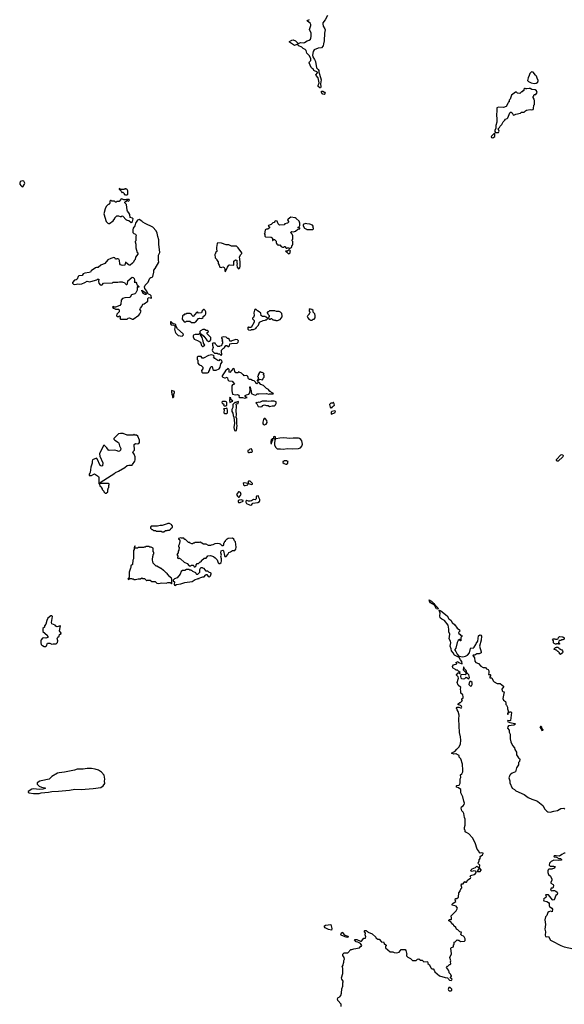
# Model space of a CAD drawing. Extents: x 2386897 to 2565480, y 579156 to 761880.
# Tile 100 of 191: x 2493948 to 2503865, y 641604 to 659532. Entities that reach past the tile are written whole.
import ezdxf

# ---------------------------------------------------------------- set-up
doc = ezdxf.new("R2010")
doc.units = 0

msp = doc.modelspace()

# ---------------------------------------------------------------- linework, layer by layer
at = {"layer": '0CON10XD'}
for points in [[(2499551, 659609), (2499513, 659527), (2499470, 659475), (2499466, 659455), (2499473, 659413), (2499504, 659365), (2499508, 659345), (2499497, 659285), (2499495, 659145), (2499478, 659095), (2499474, 659055), (2499445, 659017), (2499385, 659014), (2499309, 658981), (2499293, 658955), (2499279, 658885), (2499286, 658856), (2499319, 658805), (2499332, 658772), (2499354, 658655), (2499385, 658627), (2499395, 658608), (2499398, 658575), (2499410, 658540), (2499440, 658435), (2499426, 658365), (2499429, 658311), (2499425, 658292), (2499415, 658289), (2499382, 658315), (2499380, 658335), (2499399, 658385), (2499398, 658415), (2499380, 658475), (2499344, 658514), (2499342, 658525), (2499373, 658565), (2499370, 658575), (2499305, 658608), (2499289, 658639), (2499265, 658650), (2499255, 658663), (2499221, 658745), (2499226, 658765), (2499250, 658790), (2499248, 658828), (2499220, 658880), (2499175, 658924), (2499162, 658972), (2499147, 658987), (2499111, 659005), (2499083, 659033), (2499028, 659055), (2499015, 659078), (2498995, 659079), (2498955, 659064), (2498862, 659125), (2498858, 659135), (2498905, 659162), (2498925, 659164), (2498968, 659145), (2499021, 659101), (2499065, 659114), (2499112, 659112), (2499135, 659116), (2499181, 659145), (2499221, 659159), (2499242, 659178), (2499251, 659195), (2499258, 659225), (2499254, 659284), (2499226, 659355), (2499249, 659425), (2499248, 659445), (2499237, 659467), (2499188, 659505), (2499184, 659515), (2499224, 659535)], [(2503315, 658369), (2503355, 658374), (2503380, 658395), (2503380, 658405), (2503390, 658415), (2503390, 658425), (2503368, 658465), (2503360, 658505), (2503340, 658520), (2503299, 658579), (2503265, 658582), (2503237, 658555), (2503228, 658515), (2503204, 658475), (2503196, 658425), (2503214, 658404), (2503262, 658382), (2503315, 658369)], [(2499495, 658171), (2499465, 658174), (2499455, 658184), (2499443, 658215), (2499445, 658232), (2499470, 658230), (2499496, 658215), (2499508, 658195), (2499495, 658171)], [(2502665, 657478), (2502675, 657490), (2502676, 657505), (2502663, 657547), (2502685, 657570), (2502694, 657596), (2502727, 657623), (2502752, 657675), (2502785, 657700), (2502795, 657720), (2502825, 657732), (2502838, 657745), (2502874, 657836), (2502885, 657850), (2502895, 657850), (2502914, 657835), (2502935, 657798), (2502945, 657792), (2502985, 657812), (2503065, 657832), (2503085, 657848), (2503132, 657848), (2503158, 657875), (2503176, 657884), (2503245, 657898), (2503275, 657888), (2503296, 657894), (2503307, 657915), (2503310, 657975), (2503320, 657985), (2503322, 658055), (2503317, 658087), (2503300, 658115), (2503300, 658135), (2503310, 658145), (2503312, 658158), (2503325, 658170), (2503345, 658170), (2503360, 658185), (2503368, 658205), (2503360, 658235), (2503337, 658257), (2503275, 658258), (2503245, 658278), (2503225, 658282), (2503185, 658270), (2503165, 658270), (2503155, 658280), (2503145, 658280), (2503130, 658265), (2503128, 658242), (2503112, 658238), (2503095, 658220), (2503085, 658220), (2503055, 658190), (2503013, 658193), (2502995, 658210), (2502975, 658210), (2502905, 658160), (2502878, 658085), (2502863, 658067), (2502858, 658035), (2502842, 658028), (2502838, 658005), (2502809, 657951), (2502755, 657936), (2502665, 657942), (2502639, 657925), (2502634, 657895), (2502631, 657775), (2502638, 657745), (2502636, 657665), (2502621, 657605), (2502617, 657555), (2502600, 657515), (2502600, 657495), (2502615, 657480), (2502665, 657478)], [(2502565, 657382), (2502600, 657405), (2502600, 657455), (2502595, 657460), (2502585, 657460), (2502532, 657405), (2502540, 657385), (2502565, 657382)], [(2494005, 656491), (2494035, 656535), (2494039, 656555), (2494025, 656591), (2494005, 656600), (2493957, 656583), (2493948, 656555), (2493952, 656535), (2493970, 656510), (2493985, 656496), (2494005, 656491)], [(2495905, 656340), (2495920, 656355), (2495920, 656415), (2495910, 656425), (2495908, 656438), (2495895, 656440), (2495885, 656450), (2495865, 656450), (2495855, 656440), (2495780, 656440), (2495778, 656448), (2495762, 656458), (2495762, 656442), (2495780, 656440), (2495782, 656422), (2495798, 656408), (2495800, 656395), (2495812, 656382), (2495825, 656390), (2495848, 656368), (2495852, 656352), (2495865, 656350), (2495875, 656340), (2495905, 656340)], [(2495565, 655818), (2495585, 655820), (2495653, 655867), (2495680, 655915), (2495680, 655925), (2495715, 655960), (2495745, 655960), (2495775, 655950), (2495795, 655950), (2495815, 655960), (2495827, 655957), (2495885, 655890), (2495895, 655890), (2495905, 655880), (2495938, 655878), (2495975, 655840), (2496003, 655855), (2496012, 655905), (2496005, 655918), (2495962, 655932), (2495952, 655985), (2495937, 656017), (2495910, 656045), (2495903, 656063), (2495890, 656165), (2495860, 656195), (2495862, 656208), (2495875, 656220), (2495888, 656222), (2495905, 656240), (2495915, 656240), (2495925, 656230), (2495938, 656232), (2495950, 656245), (2495940, 656255), (2495895, 656260), (2495885, 656250), (2495845, 656250), (2495817, 656267), (2495795, 656268), (2495758, 656222), (2495725, 656220), (2495705, 656210), (2495692, 656212), (2495675, 656230), (2495625, 656230), (2495615, 656240), (2495605, 656240), (2495592, 656228), (2495590, 656195), (2495575, 656170), (2495560, 656165), (2495525, 656130), (2495505, 656090), (2495483, 655995), (2495524, 655855), (2495550, 655825), (2495565, 655818)], [(2495905, 654080), (2495923, 654097), (2495946, 654106), (2495995, 654082), (2496015, 654082), (2496116, 654154), (2496138, 654175), (2496160, 654225), (2496133, 654253), (2496145, 654280), (2496175, 654310), (2496178, 654325), (2496195, 654352), (2496215, 654360), (2496280, 654405), (2496280, 654455), (2496291, 654469), (2496305, 654472), (2496345, 654460), (2496350, 654465), (2496342, 654505), (2496325, 654522), (2496294, 654534), (2496279, 654549), (2496262, 654592), (2496226, 654635), (2496220, 654665), (2496235, 654700), (2496290, 654755), (2496298, 654785), (2496317, 654823), (2496333, 654837), (2496358, 654842), (2496370, 654855), (2496388, 654935), (2496388, 654972), (2496415, 655000), (2496482, 655115), (2496477, 655155), (2496478, 655245), (2496502, 655295), (2496484, 655445), (2496483, 655525), (2496464, 655584), (2496452, 655645), (2496435, 655690), (2496370, 655755), (2496235, 655818), (2496190, 655845), (2496170, 655865), (2496122, 655892), (2496095, 655883), (2496055, 655828), (2496042, 655778), (2496015, 655738), (2496008, 655705), (2496010, 655655), (2496025, 655640), (2496058, 655628), (2496060, 655615), (2496070, 655605), (2496070, 655595), (2496060, 655585), (2496060, 655505), (2496050, 655495), (2496050, 655485), (2496060, 655445), (2496062, 655375), (2496090, 655295), (2496100, 655285), (2496100, 655265), (2496054, 655206), (2496052, 655165), (2496032, 655145), (2496020, 655115), (2496003, 655097), (2495958, 655065), (2495942, 655062), (2495922, 655072), (2495875, 655118), (2495860, 655065), (2495825, 655057), (2495801, 655061), (2495781, 655071), (2495772, 655085), (2495768, 655145), (2495755, 655170), (2495735, 655180), (2495715, 655180), (2495705, 655170), (2495695, 655170), (2495680, 655195), (2495665, 655202), (2495606, 655184), (2495555, 655157), (2495500, 655090), (2495425, 655063), (2495375, 655022), (2495345, 655022), (2495328, 655015), (2495252, 654958), (2495240, 654935), (2495215, 654927), (2495135, 654918), (2495105, 654902), (2495085, 654872), (2495025, 654868), (2495014, 654856), (2494993, 654807), (2494977, 654793), (2494945, 654790), (2494910, 654745), (2494910, 654735), (2494928, 654718), (2494945, 654712), (2494985, 654718), (2495005, 654722), (2495045, 654718), (2495080, 654725), (2495135, 654747), (2495175, 654772), (2495225, 654760), (2495245, 654762), (2495352, 654798), (2495363, 654807), (2495385, 654810), (2495390, 654805), (2495383, 654765), (2495389, 654735), (2495415, 654707), (2495435, 654700), (2495448, 654705), (2495475, 654732), (2495635, 654742), (2495645, 654750), (2495735, 654752), (2495765, 654760), (2495815, 654760), (2495825, 654750), (2495857, 654747), (2495860, 654735), (2495885, 654710), (2495895, 654710), (2495910, 654725), (2495915, 654780), (2495995, 654844), (2496015, 654840), (2496035, 654817), (2496041, 654795), (2496040, 654765), (2496032, 654752), (2496065, 654752), (2496077, 654735), (2496082, 654702), (2496095, 654700), (2496120, 654675), (2496115, 654660), (2496105, 654660), (2496095, 654670), (2496090, 654665), (2496090, 654605), (2496065, 654560), (2496047, 654543), (2495985, 654520), (2495959, 654481), (2495945, 654472), (2495865, 654468), (2495820, 654455), (2495798, 654425), (2495787, 654353), (2495769, 654331), (2495695, 654300), (2495665, 654300), (2495655, 654310), (2495640, 654295), (2495652, 654282), (2495685, 654270), (2495695, 654260), (2495745, 654260), (2495758, 654248), (2495760, 654215), (2495715, 654170), (2495708, 654138), (2495725, 654128), (2495755, 654130), (2495768, 654138), (2495780, 654125), (2495780, 654105), (2495770, 654095), (2495782, 654082), (2495905, 654080)], [(2498875, 655370), (2498898, 655385), (2498910, 655425), (2498920, 655435), (2498920, 655495), (2498910, 655505), (2498910, 655525), (2498920, 655535), (2498920, 655595), (2498908, 655628), (2498880, 655655), (2498903, 655677), (2498935, 655672), (2498955, 655677), (2498969, 655681), (2499015, 655720), (2499048, 655722), (2499050, 655735), (2499045, 655740), (2499020, 655745), (2499020, 655755), (2499035, 655760), (2499048, 655785), (2499050, 655825), (2499036, 655866), (2498985, 655912), (2498965, 655922), (2498885, 655938), (2498835, 655902), (2498823, 655887), (2498842, 655855), (2498840, 655845), (2498825, 655830), (2498778, 655812), (2498762, 655798), (2498678, 655788), (2498652, 655812), (2498636, 655866), (2498615, 655870), (2498590, 655855), (2498588, 655842), (2498555, 655832), (2498525, 655802), (2498480, 655785), (2498470, 655775), (2498498, 655758), (2498495, 655740), (2498465, 655720), (2498445, 655720), (2498420, 655705), (2498420, 655685), (2498410, 655675), (2498410, 655645), (2498400, 655635), (2498410, 655625), (2498412, 655592), (2498425, 655580), (2498525, 655570), (2498543, 655563), (2498550, 655555), (2498552, 655512), (2498558, 655512), (2498575, 655530), (2498588, 655528), (2498618, 655498), (2498620, 655465), (2498630, 655455), (2498632, 655442), (2498645, 655430), (2498665, 655430), (2498675, 655420), (2498685, 655430), (2498712, 655402), (2498735, 655390), (2498755, 655390), (2498765, 655400), (2498775, 655400), (2498803, 655373), (2498815, 655370), (2498825, 655380), (2498845, 655380), (2498855, 655370), (2498875, 655370)], [(2499285, 655710), (2499300, 655725), (2499300, 655735), (2499290, 655745), (2499290, 655775), (2499278, 655788), (2499229, 655809), (2499177, 655817), (2499155, 655818), (2499112, 655805), (2499108, 655795), (2499111, 655781), (2499132, 655735), (2499170, 655720), (2499175, 655710), (2499285, 655710)], [(2497695, 654950), (2497732, 655028), (2497756, 655064), (2497775, 655070), (2497845, 655060), (2497850, 655065), (2497850, 655135), (2497875, 655160), (2497900, 655155), (2497900, 655105), (2497907, 655095), (2497902, 655065), (2497910, 655025), (2497930, 654995), (2497945, 655000), (2497956, 655014), (2497964, 655045), (2497964, 655124), (2497952, 655215), (2497973, 655257), (2497990, 655275), (2497990, 655285), (2497925, 655380), (2497895, 655408), (2497805, 655410), (2497755, 655430), (2497706, 655434), (2497625, 655460), (2497555, 655470), (2497543, 655457), (2497530, 655385), (2497530, 655355), (2497540, 655325), (2497537, 655313), (2497522, 655298), (2497510, 655265), (2497500, 655255), (2497510, 655195), (2497540, 655165), (2497540, 655155), (2497560, 655125), (2497560, 655095), (2497580, 655065), (2497590, 655025), (2497615, 655020), (2497645, 655029), (2497671, 655021), (2497683, 654995), (2497683, 654953), (2497695, 654950)], [(2498845, 655270), (2498855, 655272), (2498872, 655288), (2498872, 655315), (2498880, 655325), (2498868, 655338), (2498855, 655340), (2498825, 655320), (2498795, 655320), (2498790, 655315), (2498808, 655308), (2498845, 655270)], [(2496235, 654527), (2496198, 654545), (2496178, 654588), (2496170, 654595), (2496170, 654610), (2496252, 654555), (2496257, 654543), (2496245, 654530), (2496235, 654527)], [(2497135, 654020), (2497145, 654030), (2497158, 654032), (2497205, 654090), (2497225, 654098), (2497255, 654092), (2497272, 654098), (2497288, 654112), (2497290, 654125), (2497312, 654148), (2497328, 654152), (2497330, 654165), (2497340, 654175), (2497340, 654215), (2497330, 654225), (2497328, 654238), (2497308, 654258), (2497302, 654258), (2497272, 654228), (2497257, 654193), (2497205, 654190), (2497185, 654210), (2497175, 654200), (2497165, 654200), (2497105, 654130), (2497082, 654152), (2497075, 654170), (2497055, 654182), (2496985, 654180), (2496975, 654170), (2496952, 654168), (2496938, 654152), (2496925, 654150), (2496912, 654138), (2496908, 654078), (2496942, 654032), (2496975, 654030), (2496985, 654040), (2497045, 654040), (2497075, 654020), (2497135, 654020)], [(2498155, 653880), (2498165, 653890), (2498205, 653890), (2498215, 653900), (2498245, 653910), (2498260, 653925), (2498265, 653940), (2498298, 653972), (2498317, 654023), (2498383, 654057), (2498415, 654060), (2498425, 654070), (2498445, 654070), (2498460, 654085), (2498458, 654098), (2498438, 654118), (2498425, 654120), (2498415, 654130), (2498365, 654130), (2498355, 654140), (2498342, 654142), (2498338, 654188), (2498310, 654215), (2498281, 654231), (2498255, 654258), (2498235, 654260), (2498222, 654245), (2498213, 654195), (2498216, 654144), (2498205, 654110), (2498190, 654095), (2498190, 654085), (2498219, 654055), (2498216, 654025), (2498165, 653930), (2498125, 653930), (2498115, 653940), (2498100, 653925), (2498100, 653895), (2498112, 653882), (2498155, 653880)], [(2498645, 654052), (2498688, 654072), (2498727, 654123), (2498730, 654155), (2498720, 654165), (2498720, 654185), (2498698, 654208), (2498685, 654210), (2498675, 654220), (2498625, 654220), (2498595, 654230), (2498525, 654232), (2498495, 654230), (2498478, 654212), (2498465, 654210), (2498452, 654198), (2498452, 654192), (2498468, 654178), (2498470, 654165), (2498490, 654145), (2498490, 654125), (2498470, 654105), (2498492, 654082), (2498515, 654080), (2498525, 654090), (2498535, 654090), (2498555, 654070), (2498575, 654070), (2498585, 654060), (2498605, 654060), (2498615, 654052), (2498645, 654052)], [(2499275, 654060), (2499292, 654078), (2499308, 654082), (2499330, 654105), (2499330, 654155), (2499320, 654165), (2499320, 654175), (2499290, 654205), (2499290, 654235), (2499268, 654258), (2499245, 654260), (2499235, 654270), (2499220, 654255), (2499220, 654225), (2499230, 654215), (2499230, 654195), (2499220, 654185), (2499218, 654172), (2499192, 654148), (2499190, 654135), (2499180, 654125), (2499190, 654115), (2499192, 654102), (2499222, 654072), (2499235, 654070), (2499245, 654060), (2499275, 654060)], [(2496905, 653768), (2496930, 653795), (2496923, 653815), (2496824, 653905), (2496790, 653955), (2496790, 653975), (2496778, 653988), (2496744, 653994), (2496721, 654011), (2496705, 654032), (2496695, 654030), (2496694, 653995), (2496705, 653978), (2496757, 653967), (2496778, 653948), (2496766, 653895), (2496778, 653848), (2496793, 653823), (2496835, 653780), (2496905, 653768)], [(2497285, 653580), (2497320, 653605), (2497292, 653645), (2497290, 653685), (2497280, 653695), (2497270, 653745), (2497240, 653795), (2497242, 653808), (2497255, 653810), (2497299, 653769), (2497355, 653698), (2497384, 653674), (2497413, 653677), (2497428, 653705), (2497427, 653747), (2497360, 653815), (2497362, 653838), (2497378, 653842), (2497388, 653858), (2497375, 653860), (2497365, 653870), (2497345, 653870), (2497315, 653890), (2497285, 653890), (2497242, 653868), (2497230, 653855), (2497230, 653835), (2497240, 653825), (2497228, 653812), (2497215, 653810), (2497205, 653800), (2497145, 653797), (2497115, 653787), (2497107, 653775), (2497107, 653755), (2497124, 653714), (2497183, 653693), (2497238, 653658), (2497261, 653601), (2497274, 653584), (2497285, 653580)], [(2497615, 653420), (2497630, 653435), (2497630, 653455), (2497620, 653465), (2497620, 653515), (2497652, 653548), (2497680, 653555), (2497680, 653565), (2497701, 653599), (2497722, 653602), (2497745, 653580), (2497755, 653580), (2497770, 653595), (2497772, 653628), (2497805, 653638), (2497907, 653643), (2497928, 653662), (2497930, 653685), (2497912, 653702), (2497885, 653708), (2497813, 653687), (2497805, 653680), (2497775, 653680), (2497768, 653708), (2497745, 653730), (2497735, 653730), (2497705, 653750), (2497655, 653760), (2497620, 653745), (2497620, 653735), (2497638, 653705), (2497630, 653685), (2497640, 653675), (2497640, 653635), (2497630, 653625), (2497630, 653605), (2497618, 653592), (2497595, 653590), (2497585, 653580), (2497555, 653580), (2497512, 653622), (2497505, 653640), (2497495, 653640), (2497485, 653650), (2497475, 653640), (2497452, 653638), (2497460, 653625), (2497460, 653605), (2497472, 653565), (2497453, 653515), (2497461, 653495), (2497495, 653462), (2497541, 653461), (2497565, 653450), (2497585, 653450), (2497615, 653420)], [(2497365, 653100), (2497390, 653115), (2497390, 653125), (2497410, 653155), (2497410, 653175), (2497435, 653218), (2497455, 653220), (2497463, 653163), (2497483, 653153), (2497525, 653152), (2497578, 653172), (2497600, 653205), (2497610, 653265), (2497632, 653298), (2497626, 653325), (2497595, 653342), (2497585, 653340), (2497575, 653322), (2497555, 653327), (2497500, 653365), (2497480, 653395), (2497488, 653405), (2497480, 653415), (2497445, 653428), (2497384, 653416), (2497295, 653368), (2497272, 653372), (2497255, 653400), (2497192, 653398), (2497180, 653385), (2497180, 653345), (2497190, 653335), (2497190, 653275), (2497215, 653250), (2497250, 653235), (2497280, 653205), (2497280, 653175), (2497260, 653145), (2497262, 653112), (2497275, 653100), (2497365, 653100)], [(2498045, 652638), (2498055, 652642), (2498068, 652652), (2498090, 652655), (2498053, 652673), (2498051, 652689), (2498075, 652704), (2498122, 652715), (2498137, 652735), (2498143, 652795), (2498140, 652845), (2498145, 652850), (2498150, 652805), (2498162, 652775), (2498160, 652755), (2498167, 652725), (2498175, 652717), (2498235, 652697), (2498255, 652702), (2498273, 652717), (2498305, 652722), (2498445, 652728), (2498485, 652712), (2498495, 652720), (2498565, 652720), (2498570, 652725), (2498532, 652742), (2498515, 652760), (2498502, 652762), (2498476, 652796), (2498440, 652815), (2498385, 652870), (2498341, 652891), (2498305, 652930), (2498292, 652928), (2498265, 652900), (2498250, 652915), (2498250, 652925), (2498217, 652957), (2498185, 652962), (2498155, 652982), (2498135, 652983), (2498115, 652993), (2498100, 653035), (2498085, 653052), (2498035, 653050), (2498025, 653068), (2498010, 653070), (2497988, 653095), (2497945, 653116), (2497932, 653118), (2497925, 653102), (2497884, 653104), (2497863, 653125), (2497862, 653155), (2497857, 653165), (2497835, 653178), (2497775, 653108), (2497763, 653113), (2497762, 653162), (2497745, 653180), (2497695, 653136), (2497634, 653045), (2497634, 653035), (2497644, 653025), (2497675, 653010), (2497695, 653010), (2497725, 653022), (2497735, 653010), (2497741, 652975), (2497755, 652958), (2497815, 652950), (2497858, 652898), (2497857, 652893), (2497825, 652882), (2497813, 652865), (2497811, 652775), (2497824, 652714), (2497875, 652704), (2497915, 652709), (2497937, 652695), (2497942, 652675), (2497938, 652665), (2497950, 652655), (2498005, 652651), (2498045, 652638)], [(2498285, 652950), (2498292, 652968), (2498315, 652988), (2498378, 652972), (2498380, 653005), (2498397, 653023), (2498400, 653035), (2498400, 653055), (2498390, 653065), (2498390, 653075), (2498400, 653085), (2498388, 653098), (2498375, 653100), (2498365, 653110), (2498345, 653110), (2498335, 653120), (2498310, 653105), (2498310, 653095), (2498290, 653065), (2498290, 653045), (2498280, 653035), (2498290, 653025), (2498292, 652988), (2498270, 652965), (2498270, 652955), (2498285, 652950)], [(2496745, 652650), (2496756, 652664), (2496752, 652715), (2496767, 652745), (2496768, 652765), (2496715, 652780), (2496710, 652775), (2496710, 652745), (2496717, 652737), (2496720, 652705), (2496732, 652692), (2496730, 652655), (2496745, 652650)], [(2497705, 652500), (2497717, 652513), (2497722, 652535), (2497718, 652565), (2497695, 652580), (2497642, 652578), (2497630, 652565), (2497632, 652542), (2497658, 652538), (2497670, 652525), (2497660, 652515), (2497672, 652502), (2497705, 652500)], [(2497775, 652560), (2497808, 652582), (2497830, 652585), (2497790, 652615), (2497790, 652645), (2497775, 652650), (2497770, 652645), (2497780, 652635), (2497770, 652605), (2497775, 652560)], [(2497875, 652048), (2497895, 652052), (2497908, 652145), (2497900, 652165), (2497900, 652275), (2497890, 652285), (2497898, 652355), (2497892, 652395), (2497898, 652495), (2497890, 652535), (2497926, 652544), (2497930, 652575), (2497925, 652580), (2497885, 652560), (2497865, 652560), (2497830, 652525), (2497827, 652473), (2497808, 652435), (2497808, 652395), (2497830, 652365), (2497833, 652323), (2497850, 652295), (2497860, 652185), (2497847, 652105), (2497862, 652055), (2497875, 652048)], [(2498325, 652484), (2498362, 652488), (2498371, 652509), (2498405, 652522), (2498445, 652508), (2498475, 652510), (2498495, 652492), (2498545, 652502), (2498587, 652503), (2498608, 652522), (2498610, 652535), (2498620, 652545), (2498620, 652575), (2498584, 652586), (2498525, 652586), (2498475, 652578), (2498447, 652587), (2498365, 652588), (2498315, 652563), (2498295, 652566), (2498272, 652558), (2498255, 652560), (2498250, 652555), (2498265, 652540), (2498292, 652492), (2498325, 652484)], [(2497715, 652364), (2497729, 652375), (2497733, 652415), (2497725, 652450), (2497715, 652460), (2497705, 652450), (2497662, 652448), (2497670, 652435), (2497668, 652375), (2497684, 652364), (2497715, 652364)], [(2499615, 652460), (2499625, 652470), (2499638, 652472), (2499642, 652488), (2499680, 652515), (2499677, 652537), (2499665, 652560), (2499655, 652560), (2499645, 652550), (2499615, 652550), (2499590, 652525), (2499600, 652475), (2499615, 652460)], [(2499625, 652350), (2499695, 652382), (2499700, 652405), (2499685, 652412), (2499632, 652398), (2499622, 652385), (2499620, 652355), (2499625, 652350)], [(2498405, 652153), (2498434, 652166), (2498452, 652195), (2498447, 652237), (2498415, 652270), (2498402, 652268), (2498390, 652255), (2498378, 652205), (2498378, 652175), (2498405, 652153)], [(2495505, 650910), (2495525, 650912), (2495550, 650935), (2495550, 650975), (2495560, 650985), (2495560, 651005), (2495570, 651015), (2495570, 651055), (2495580, 651065), (2495578, 651078), (2495565, 651090), (2495415, 651090), (2495410, 651095), (2495412, 651108), (2495680, 651275), (2495695, 651290), (2495745, 651310), (2495865, 651378), (2495905, 651412), (2495935, 651422), (2495995, 651420), (2496005, 651430), (2496047, 651493), (2496052, 651515), (2496052, 651572), (2496032, 651622), (2496010, 651655), (2496012, 651668), (2496040, 651695), (2496032, 651795), (2496055, 651817), (2496095, 651811), (2496118, 651815), (2496127, 651835), (2496128, 651875), (2496097, 651947), (2496075, 651970), (2496045, 651970), (2496035, 651980), (2496025, 651980), (2496015, 651970), (2495905, 651970), (2495835, 652000), (2495785, 651998), (2495745, 651990), (2495660, 651905), (2495660, 651895), (2495680, 651875), (2495745, 651832), (2495755, 651820), (2495765, 651770), (2495792, 651725), (2495782, 651695), (2495765, 651678), (2495745, 651672), (2495725, 651682), (2495675, 651692), (2495575, 651688), (2495564, 651694), (2495536, 651736), (2495488, 651788), (2495472, 651778), (2495470, 651765), (2495402, 651625), (2495408, 651585), (2495460, 651465), (2495455, 651410), (2495435, 651403), (2495412, 651415), (2495357, 651537), (2495345, 651550), (2495275, 651520), (2495268, 651495), (2495268, 651455), (2495242, 651385), (2495232, 651288), (2495227, 651273), (2495210, 651255), (2495210, 651235), (2495255, 651231), (2495295, 651260), (2495313, 651263), (2495386, 651216), (2495392, 651195), (2495388, 651165), (2495390, 651085), (2495400, 651075), (2495410, 651045), (2495438, 651018), (2495440, 651005), (2495450, 650995), (2495450, 650975), (2495478, 650948), (2495480, 650935), (2495505, 650910)], [(2498535, 651810), (2498548, 651855), (2498560, 651875), (2498555, 651900), (2498545, 651900), (2498530, 651885), (2498520, 651855), (2498520, 651815), (2498535, 651810)], [(2498745, 651712), (2498825, 651723), (2498924, 651716), (2499024, 651726), (2499064, 651736), (2499084, 651766), (2499098, 651805), (2499083, 651865), (2499065, 651891), (2499045, 651906), (2499025, 651911), (2498925, 651913), (2498865, 651907), (2498755, 651916), (2498685, 651911), (2498618, 651898), (2498608, 651908), (2498606, 651936), (2498585, 651942), (2498570, 651935), (2498570, 651915), (2498582, 651902), (2498600, 651895), (2498586, 651835), (2498586, 651786), (2498612, 651742), (2498638, 651718), (2498695, 651720), (2498745, 651712)], [(2498135, 651650), (2498145, 651660), (2498175, 651660), (2498188, 651672), (2498177, 651707), (2498167, 651717), (2498138, 651712), (2498118, 651692), (2498100, 651685), (2498102, 651662), (2498115, 651650), (2498135, 651650)], [(2498795, 651440), (2498805, 651442), (2498830, 651455), (2498830, 651475), (2498838, 651488), (2498825, 651490), (2498815, 651500), (2498765, 651500), (2498755, 651490), (2498742, 651488), (2498742, 651472), (2498765, 651450), (2498795, 651440)], [(2503755, 651491), (2503735, 651493), (2503725, 651503), (2503725, 651526), (2503802, 651608), (2503815, 651615), (2503835, 651611), (2503844, 651595), (2503836, 651575), (2503755, 651491)], [(2498033, 651053), (2498055, 651053), (2498105, 651060), (2498110, 651090), (2498175, 651070), (2498186, 651074), (2498187, 651085), (2498145, 651130), (2498115, 651130), (2498110, 651125), (2498110, 651090), (2498035, 651100), (2498020, 651085), (2498022, 651062), (2498033, 651053)], [(2497945, 650840), (2497980, 650885), (2497968, 650925), (2497945, 650938), (2497935, 650934), (2497898, 650885), (2497915, 650856), (2497935, 650840), (2497945, 650840)], [(2497965, 650742), (2498020, 650765), (2498018, 650775), (2497981, 650791), (2497944, 650786), (2497928, 650775), (2497924, 650755), (2497935, 650744), (2497965, 650742)], [(2498155, 650694), (2498175, 650703), (2498195, 650727), (2498285, 650740), (2498315, 650761), (2498322, 650775), (2498322, 650795), (2498301, 650831), (2498295, 650862), (2498262, 650855), (2498254, 650836), (2498252, 650805), (2498235, 650788), (2498204, 650796), (2498168, 650772), (2498145, 650763), (2498114, 650764), (2498085, 650777), (2498064, 650766), (2498063, 650745), (2498075, 650723), (2498135, 650697), (2498155, 650694)], [(2496575, 650210), (2496605, 650230), (2496635, 650230), (2496645, 650240), (2496675, 650240), (2496685, 650250), (2496695, 650250), (2496700, 650265), (2496730, 650295), (2496730, 650315), (2496720, 650325), (2496720, 650335), (2496675, 650360), (2496645, 650360), (2496635, 650350), (2496545, 650320), (2496505, 650322), (2496455, 650310), (2496345, 650310), (2496330, 650295), (2496332, 650272), (2496352, 650252), (2496368, 650248), (2496385, 650230), (2496425, 650230), (2496435, 650220), (2496525, 650220), (2496535, 650210), (2496575, 650210)], [(2497145, 649570), (2497160, 649585), (2497162, 649608), (2497182, 649628), (2497205, 649630), (2497232, 649658), (2497245, 649660), (2497260, 649675), (2497260, 649685), (2497305, 649730), (2497345, 649730), (2497373, 649767), (2497425, 649778), (2497480, 649755), (2497506, 649736), (2497542, 649695), (2497560, 649645), (2497575, 649630), (2497595, 649630), (2497615, 649650), (2497622, 649675), (2497622, 649715), (2497610, 649755), (2497620, 649785), (2497608, 649825), (2497618, 649862), (2497645, 649871), (2497661, 649861), (2497678, 649775), (2497685, 649760), (2497705, 649760), (2497740, 649795), (2497755, 649830), (2497785, 649840), (2497823, 649867), (2497865, 649870), (2497885, 649890), (2497892, 649925), (2497880, 650025), (2497862, 650042), (2497850, 650075), (2497825, 650090), (2497742, 650088), (2497728, 650072), (2497715, 650070), (2497690, 650045), (2497688, 650032), (2497672, 650018), (2497670, 650005), (2497660, 649995), (2497657, 649973), (2497645, 649950), (2497635, 649950), (2497605, 649980), (2497585, 649990), (2497555, 649992), (2497503, 649987), (2497465, 649970), (2497433, 649967), (2497425, 649960), (2497385, 649960), (2497345, 649980), (2497293, 649983), (2497235, 650018), (2497215, 650010), (2497135, 650010), (2497125, 650000), (2497105, 650000), (2497095, 649990), (2497085, 649990), (2497055, 650000), (2497045, 650010), (2497022, 650012), (2496978, 650058), (2496965, 650070), (2496955, 650070), (2496935, 650090), (2496895, 650090), (2496885, 650098), (2496842, 650085), (2496842, 650075), (2496856, 650066), (2496867, 650047), (2496865, 650030), (2496852, 649975), (2496840, 649955), (2496842, 649935), (2496852, 649925), (2496848, 649875), (2496832, 649855), (2496832, 649825), (2496808, 649795), (2496828, 649765), (2496822, 649732), (2496835, 649720), (2496845, 649730), (2496855, 649730), (2496865, 649720), (2496878, 649718), (2496942, 649652), (2496998, 649628), (2497035, 649590), (2497065, 649590), (2497075, 649600), (2497105, 649600), (2497118, 649588), (2497122, 649572), (2497145, 649570)], [(2496715, 649260), (2496720, 649265), (2496720, 649345), (2496710, 649355), (2496710, 649365), (2496660, 649405), (2496660, 649415), (2496642, 649432), (2496640, 649445), (2496622, 649452), (2496578, 649498), (2496565, 649500), (2496525, 649540), (2496515, 649540), (2496445, 649580), (2496435, 649580), (2496380, 649635), (2496380, 649645), (2496370, 649655), (2496368, 649705), (2496370, 649755), (2496380, 649775), (2496380, 649795), (2496390, 649805), (2496390, 649835), (2496380, 649845), (2496378, 649908), (2496345, 649930), (2496315, 649930), (2496307, 649937), (2496285, 649940), (2496245, 649940), (2496235, 649930), (2496215, 649930), (2496205, 649920), (2496105, 649920), (2496095, 649910), (2496055, 649910), (2496040, 649925), (2496050, 649935), (2496045, 649950), (2496040, 649930), (2496033, 649927), (2496030, 649885), (2496022, 649865), (2496020, 649715), (2496008, 649692), (2496000, 649615), (2495970, 649585), (2495970, 649555), (2495963, 649547), (2495943, 649473), (2495940, 649375), (2495925, 649360), (2495920, 649345), (2495935, 649340), (2495955, 649360), (2495985, 649360), (2495995, 649350), (2496015, 649350), (2496025, 649340), (2496055, 649340), (2496105, 649352), (2496145, 649350), (2496175, 649370), (2496185, 649360), (2496227, 649357), (2496230, 649345), (2496255, 649320), (2496265, 649320), (2496275, 649330), (2496325, 649330), (2496355, 649300), (2496415, 649300), (2496445, 649270), (2496475, 649268), (2496535, 649278), (2496615, 649270), (2496648, 649282), (2496685, 649282), (2496695, 649280), (2496715, 649260)], [(2496775, 649232), (2496803, 649247), (2496885, 649258), (2496955, 649282), (2497087, 649303), (2497145, 649340), (2497185, 649350), (2497195, 649360), (2497215, 649360), (2497225, 649370), (2497247, 649373), (2497285, 649390), (2497305, 649390), (2497330, 649415), (2497335, 649430), (2497355, 649430), (2497382, 649395), (2497405, 649387), (2497423, 649405), (2497437, 649445), (2497432, 649455), (2497395, 649472), (2497375, 649490), (2497342, 649492), (2497305, 649540), (2497283, 649543), (2497275, 649550), (2497245, 649550), (2497232, 649538), (2497230, 649525), (2497220, 649515), (2497220, 649465), (2497185, 649430), (2497175, 649430), (2497162, 649442), (2497158, 649458), (2497102, 649482), (2497085, 649500), (2497075, 649500), (2497065, 649510), (2497045, 649510), (2497035, 649520), (2496985, 649520), (2496955, 649500), (2496915, 649500), (2496890, 649485), (2496868, 649435), (2496815, 649368), (2496765, 649350), (2496742, 649328), (2496740, 649315), (2496767, 649295), (2496758, 649248), (2496775, 649232)], [(2501565, 648797), (2501535, 648805), (2501499, 648869), (2501429, 648915), (2501408, 648945), (2501403, 648967), (2501445, 648945), (2501491, 648905), (2501507, 648877), (2501561, 648821), (2501569, 648805), (2501565, 648797)], [(2494395, 648118), (2494425, 648122), (2494437, 648133), (2494455, 648180), (2494495, 648180), (2494535, 648162), (2494555, 648170), (2494615, 648170), (2494638, 648195), (2494640, 648225), (2494632, 648265), (2494645, 648290), (2494665, 648310), (2494675, 648340), (2494702, 648358), (2494702, 648365), (2494673, 648405), (2494688, 648498), (2494625, 648478), (2494607, 648487), (2494592, 648505), (2494533, 648533), (2494529, 648555), (2494548, 648665), (2494535, 648678), (2494514, 648676), (2494462, 648635), (2494440, 648595), (2494422, 648528), (2494400, 648495), (2494397, 648473), (2494370, 648445), (2494370, 648395), (2494450, 648325), (2494450, 648315), (2494460, 648305), (2494460, 648285), (2494425, 648270), (2494385, 648278), (2494362, 648268), (2494338, 648242), (2494332, 648225), (2494332, 648185), (2494340, 648155), (2494355, 648140), (2494365, 648140), (2494395, 648118)], [(2500530, 642745), (2500545, 642738), (2500575, 642740), (2500582, 642712), (2500622, 642682), (2500622, 642668), (2500610, 642655), (2500612, 642635), (2500695, 642560), (2500745, 642560), (2500765, 642550), (2500815, 642540), (2500860, 642555), (2500895, 642600), (2500965, 642600), (2500980, 642585), (2500990, 642535), (2501000, 642525), (2501000, 642515), (2500990, 642505), (2500990, 642485), (2501015, 642460), (2501065, 642440), (2501103, 642403), (2501165, 642400), (2501192, 642428), (2501215, 642430), (2501245, 642410), (2501278, 642408), (2501305, 642380), (2501365, 642382), (2501375, 642378), (2501382, 642365), (2501380, 642345), (2501410, 642325), (2501435, 642270), (2501455, 642250), (2501478, 642248), (2501498, 642228), (2501510, 642195), (2501590, 642125), (2501695, 642092), (2501737, 642087), (2501758, 642068), (2501760, 642055), (2501772, 642042), (2501805, 642040), (2501818, 642052), (2501820, 642065), (2501802, 642072), (2501790, 642085), (2501790, 642095), (2501810, 642115), (2501810, 642125), (2501800, 642135), (2501800, 642145), (2501770, 642175), (2501770, 642195), (2501760, 642205), (2501758, 642228), (2501720, 642275), (2501735, 642300), (2501745, 642300), (2501775, 642330), (2501788, 642332), (2501797, 642343), (2501792, 642375), (2501797, 642395), (2501780, 642455), (2501808, 642525), (2501800, 642625), (2501812, 642638), (2501848, 642652), (2501850, 642685), (2501860, 642695), (2501860, 642735), (2501878, 642742), (2501915, 642780), (2501925, 642770), (2501945, 642770), (2501975, 642750), (2502045, 642752), (2502062, 642768), (2502057, 642797), (2502040, 642835), (2502027, 642847), (2501996, 642856), (2501980, 642875), (2501990, 642915), (2501965, 642922), (2501925, 642960), (2501900, 642975), (2501890, 643005), (2501852, 643032), (2501850, 643055), (2501835, 643060), (2501796, 643106), (2501760, 643125), (2501760, 643135), (2501772, 643148), (2501805, 643150), (2501810, 643155), (2501812, 643175), (2501803, 643217), (2501896, 643304), (2501920, 643355), (2501895, 643392), (2501825, 643412), (2501822, 643425), (2501842, 643445), (2501890, 643475), (2501880, 643505), (2501882, 643528), (2501905, 643530), (2501940, 643555), (2501943, 643637), (2501968, 643662), (2501970, 643685), (2501980, 643695), (2501980, 643705), (2502000, 643725), (2502000, 643735), (2501990, 643745), (2501990, 643765), (2501980, 643775), (2501990, 643785), (2501990, 643795), (2501995, 643800), (2502025, 643800), (2502055, 643840), (2502065, 643830), (2502085, 643830), (2502111, 643869), (2502157, 643903), (2502160, 643915), (2502150, 643935), (2502161, 643949), (2502225, 643970), (2502246, 643984), (2502260, 644005), (2502258, 644018), (2502245, 644030), (2502215, 644032), (2502185, 644022), (2502166, 644026), (2502160, 644035), (2502169, 644055), (2502185, 644070), (2502245, 644093), (2502275, 644118), (2502310, 644095), (2502312, 644085), (2502312, 644075), (2502280, 644035), (2502282, 644022), (2502330, 644025), (2502350, 644045), (2502350, 644055), (2502318, 644088), (2502328, 644135), (2502300, 644165), (2502298, 644175), (2502312, 644215), (2502313, 644237), (2502340, 644265), (2502330, 644275), (2502334, 644296), (2502375, 644328), (2502389, 644349), (2502386, 644356), (2502365, 644360), (2502334, 644354), (2502318, 644365), (2502308, 644395), (2502278, 644428), (2502242, 644545), (2502193, 644633), (2502126, 644706), (2502085, 644730), (2502075, 644730), (2502060, 644745), (2502060, 644775), (2502050, 644785), (2502050, 644825), (2502060, 644865), (2502058, 644935), (2502062, 644975), (2502048, 645005), (2502036, 645076), (2502023, 645103), (2501998, 645128), (2501988, 645175), (2501995, 645202), (2502025, 645220), (2502043, 645245), (2502048, 645265), (2502033, 645303), (2502018, 645385), (2501978, 645455), (2501978, 645515), (2501940, 645545), (2501905, 645556), (2501894, 645575), (2501905, 645588), (2501950, 645595), (2501967, 645633), (2501968, 645712), (2501980, 645735), (2501972, 645785), (2501999, 645801), (2502018, 645835), (2502020, 645865), (2502010, 645975), (2501978, 646075), (2501952, 646105), (2501950, 646135), (2501915, 646150), (2501895, 646170), (2501888, 646162), (2501855, 646161), (2501810, 646175), (2501855, 646202), (2501873, 646207), (2501909, 646251), (2501943, 646287), (2501975, 646340), (2501980, 646415), (2501977, 646475), (2501954, 646556), (2501943, 646795), (2501951, 646871), (2501933, 646935), (2501912, 646965), (2501903, 646995), (2501915, 647012), (2501945, 647012), (2501975, 647000), (2501992, 647005), (2501996, 647015), (2501985, 647038), (2501965, 647052), (2501935, 647060), (2501932, 647075), (2501962, 647098), (2501975, 647100), (2502010, 647135), (2502000, 647145), (2501998, 647165), (2502023, 647187), (2502026, 647204), (2502015, 647240), (2501981, 647271), (2501980, 647315), (2501972, 647335), (2501980, 647375), (2501930, 647415), (2501912, 647465), (2501940, 647545), (2501930, 647565), (2501900, 647595), (2501900, 647605), (2501932, 647638), (2501945, 647640), (2501955, 647630), (2501965, 647630), (2501970, 647645), (2501942, 647662), (2501918, 647688), (2501895, 647690), (2501885, 647702), (2501842, 647722), (2501833, 647733), (2501830, 647755), (2501845, 647783), (2501908, 647805), (2501908, 647818), (2501895, 647820), (2501892, 647828), (2501935, 647847), (2501940, 647825), (2502008, 647802), (2501998, 647845), (2501972, 647878), (2501949, 647919), (2501864, 647964), (2501842, 648005), (2501810, 648040), (2501806, 648076), (2501788, 648125), (2501800, 648185), (2501792, 648215), (2501769, 648259), (2501779, 648345), (2501764, 648384), (2501764, 648435), (2501750, 648505), (2501685, 648594), (2501634, 648614), (2501605, 648643), (2501600, 648675), (2501604, 648724), (2501584, 648775), (2501595, 648779), (2501617, 648767), (2501730, 648680), (2501764, 648625), (2501800, 648600), (2501825, 648559), (2501872, 648512), (2501915, 648452), (2501958, 648425), (2501962, 648398), (2501940, 648375), (2501942, 648355), (2501968, 648338), (2501982, 648322), (2502010, 648315), (2501990, 648300), (2501978, 648275), (2501978, 648222), (2501970, 648225), (2501968, 648238), (2501955, 648247), (2501935, 648230), (2501916, 648195), (2501889, 648091), (2501872, 648065), (2501873, 648055), (2501891, 648031), (2501912, 647982), (2501945, 647945), (2502015, 647934), (2502065, 647942), (2502100, 647960), (2502136, 648004), (2502156, 648084), (2502165, 648092), (2502205, 648090), (2502225, 648107), (2502256, 648155), (2502261, 648175), (2502291, 648215), (2502305, 648315), (2502325, 648334), (2502345, 648328), (2502355, 648305), (2502349, 648235), (2502323, 648125), (2502352, 648025), (2502350, 648005), (2502315, 647988), (2502275, 647988), (2502235, 647962), (2502205, 647962), (2502198, 647955), (2502228, 647915), (2502233, 647853), (2502255, 647830), (2502305, 647810), (2502345, 647760), (2502388, 647738), (2502427, 647737), (2502450, 647715), (2502479, 647699), (2502488, 647678), (2502490, 647645), (2502482, 647612), (2502517, 647607), (2502528, 647595), (2502510, 647565), (2502511, 647551), (2502545, 647550), (2502568, 647495), (2502586, 647476), (2502645, 647448), (2502695, 647446), (2502757, 647395), (2502757, 647383), (2502730, 647345), (2502735, 647310), (2502745, 647300), (2502770, 647295), (2502747, 647175), (2502758, 647145), (2502792, 647115), (2502802, 647095), (2502800, 647065), (2502815, 647050), (2502832, 647015), (2502832, 646985), (2502842, 646945), (2502840, 646910), (2502830, 646905), (2502830, 646885), (2502835, 646880), (2502840, 646885), (2502840, 646910), (2502870, 646930), (2502895, 646929), (2502902, 646915), (2502887, 646773), (2502874, 646764), (2502835, 646770), (2502833, 646755), (2502874, 646734), (2502967, 646717), (2502974, 646705), (2502945, 646688), (2502848, 646672), (2502834, 646656), (2502833, 646635), (2502862, 646595), (2502861, 646561), (2502882, 646525), (2502880, 646435), (2502894, 646384), (2502922, 646315), (2502958, 646275), (2502962, 646245), (2502992, 646195), (2502992, 646145), (2503005, 646130), (2503028, 646095), (2503050, 646080), (2503056, 646065), (2503048, 646025), (2503030, 646005), (2503028, 645965), (2502995, 645910), (2502977, 645835), (2502915, 645810), (2502885, 645790), (2502875, 645778), (2502857, 645725), (2502871, 645675), (2502873, 645635), (2502915, 645538), (2502955, 645518), (2502985, 645492), (2503135, 645423), (2503209, 645369), (2503275, 645339), (2503365, 645310), (2503385, 645298), (2503472, 645225), (2503508, 645155), (2503545, 645118), (2503565, 645108), (2503605, 645103), (2503675, 645119), (2503740, 645135), (2503803, 645167), (2503855, 645174), (2503874, 645164)], [(2503775, 648160), (2503765, 648160), (2503755, 648170), (2503725, 648170), (2503715, 648160), (2503705, 648160), (2503695, 648170), (2503682, 648172), (2503670, 648185), (2503670, 648225), (2503652, 648248), (2503665, 648260), (2503695, 648260), (2503705, 648252), (2503735, 648252), (2503755, 648260), (2503760, 648285), (2503775, 648300), (2503840, 648295), (2503860, 648275), (2503860, 648255), (2503837, 648243), (2503815, 648240), (2503805, 648230), (2503775, 648230), (2503763, 648217), (2503760, 648195), (2503780, 648165), (2503775, 648160)], [(2503795, 647972), (2503780, 647985), (2503780, 648005), (2503755, 648030), (2503745, 648030), (2503725, 648050), (2503715, 648050), (2503705, 648060), (2503682, 648062), (2503682, 648078), (2503702, 648098), (2503715, 648100), (2503725, 648110), (2503745, 648110), (2503765, 648090), (2503778, 648088), (2503785, 648070), (2503818, 648058), (2503835, 648040), (2503838, 648025), (2503830, 648005), (2503795, 647972)], [(2502035, 647530), (2502053, 647537), (2502075, 647562), (2502125, 647533), (2502136, 647555), (2502125, 647601), (2502091, 647641), (2502077, 647685), (2502050, 647710), (2502035, 647742), (2502028, 647742), (2502022, 647695), (2502065, 647653), (2502076, 647636), (2502076, 647625), (2502059, 647601), (2501982, 647608), (2501972, 647575), (2501978, 647548), (2501995, 647538), (2502035, 647530)], [(2502165, 647399), (2502175, 647404), (2502189, 647425), (2502185, 647463), (2502165, 647484), (2502146, 647484), (2502130, 647455), (2502128, 647428), (2502152, 647402), (2502165, 647399)], [(2503465, 646582), (2503428, 646655), (2503435, 646670), (2503445, 646670), (2503457, 646627), (2503472, 646605), (2503465, 646582)], [(2494305, 645445), (2494337, 645453), (2494475, 645465), (2494535, 645478), (2494655, 645483), (2494856, 645506), (2494955, 645524), (2495065, 645517), (2495285, 645531), (2495428, 645552), (2495469, 645581), (2495496, 645624), (2495490, 645665), (2495499, 645705), (2495487, 645777), (2495439, 645829), (2495380, 645870), (2495325, 645888), (2495255, 645895), (2495175, 645898), (2495105, 645887), (2494995, 645883), (2494945, 645866), (2494765, 645829), (2494665, 645821), (2494635, 645812), (2494534, 645755), (2494485, 645705), (2494341, 645675), (2494314, 645665), (2494267, 645635), (2494264, 645615), (2494305, 645576), (2494345, 645556), (2494410, 645545), (2494410, 645535), (2494368, 645522), (2494305, 645515), (2494205, 645527), (2494168, 645522), (2494103, 645477), (2494100, 645465), (2494121, 645455), (2494200, 645445), (2494305, 645445)], [(2503882, 644358), (2503865, 644358), (2503820, 644335), (2503775, 644302), (2503715, 644310), (2503680, 644305), (2503672, 644295), (2503678, 644288), (2503725, 644282), (2503765, 644262), (2503795, 644258), (2503820, 644235), (2503805, 644228), (2503764, 644224), (2503675, 644228), (2503623, 644205), (2503598, 644175), (2503590, 644135), (2503605, 644120), (2503675, 644122), (2503698, 644115), (2503695, 644100), (2503680, 644085), (2503635, 644064), (2503585, 644062), (2503569, 644051), (2503563, 644035), (2503566, 644006), (2503580, 643970), (2503613, 643935), (2503639, 643885), (2503639, 643865), (2503618, 643825), (2503618, 643808), (2503665, 643788), (2503670, 643775), (2503665, 643730), (2503649, 643721), (2503625, 643718), (2503616, 643685), (2503635, 643670), (2503658, 643678), (2503685, 643676), (2503710, 643665), (2503736, 643646), (2503739, 643631), (2503732, 643605), (2503713, 643587), (2503680, 643505), (2503665, 643498), (2503647, 643507), (2503580, 643595), (2503535, 643600), (2503522, 643595), (2503532, 643575), (2503529, 643551), (2503495, 643527), (2503486, 643505), (2503495, 643486), (2503546, 643476), (2503578, 643458), (2503589, 643439), (2503588, 643398), (2503594, 643384), (2503636, 643356), (2503650, 643335), (2503645, 643290), (2503615, 643300), (2503585, 643290), (2503567, 643275), (2503548, 643222), (2503522, 643195), (2503508, 643145), (2503521, 643055), (2503508, 642975), (2503520, 642925), (2503514, 642866), (2503522, 642842), (2503535, 642832), (2503578, 642838), (2503612, 642775), (2503635, 642758), (2503803, 642673), (2503863, 642653), (2504034, 642614)], [(2499625, 642957), (2499571, 642965), (2499511, 642995), (2499496, 643015), (2499499, 643031), (2499515, 643043), (2499615, 643060), (2499631, 642985), (2499625, 642957)], [(2499800, 641565), (2499800, 641605), (2499740, 641675), (2499732, 641705), (2499745, 641730), (2499775, 641740), (2499797, 641763), (2499808, 641805), (2499812, 641885), (2499830, 641935), (2499832, 641995), (2499840, 642015), (2499840, 642025), (2499812, 642065), (2499810, 642085), (2499830, 642165), (2499830, 642265), (2499820, 642285), (2499838, 642315), (2499843, 642357), (2499850, 642365), (2499850, 642405), (2499860, 642425), (2499857, 642457), (2499830, 642495), (2499830, 642515), (2499855, 642540), (2499925, 642540), (2499975, 642600), (2499999, 642601), (2500035, 642613), (2500138, 642632), (2500160, 642660), (2500172, 642665), (2500178, 642675), (2500151, 642711), (2500106, 642736), (2500074, 642744), (2500043, 642777), (2500056, 642784), (2500085, 642782), (2500155, 642753), (2500175, 642752), (2500215, 642810), (2500245, 642810), (2500250, 642835), (2500240, 642870), (2500242, 642902), (2500223, 642935), (2500233, 642947), (2500257, 642947), (2500275, 642930), (2500285, 642930), (2500295, 642920), (2500368, 642888), (2500430, 642825), (2500430, 642815), (2500445, 642800), (2500455, 642800), (2500465, 642790), (2500495, 642790), (2500530, 642745)], [(2499903, 642823), (2499803, 642865), (2499796, 642875), (2499815, 642918), (2499825, 642913), (2499855, 642871), (2499926, 642845), (2499934, 642835), (2499925, 642825), (2499903, 642823)], [(2501768, 641848), (2501805, 641850), (2501817, 641863), (2501815, 641880), (2501785, 641910), (2501765, 641910), (2501752, 641875), (2501755, 641860), (2501768, 641848)]]:
    msp.add_lwpolyline(points, dxfattribs=at)

doc.saveas('drawing.dxf')
